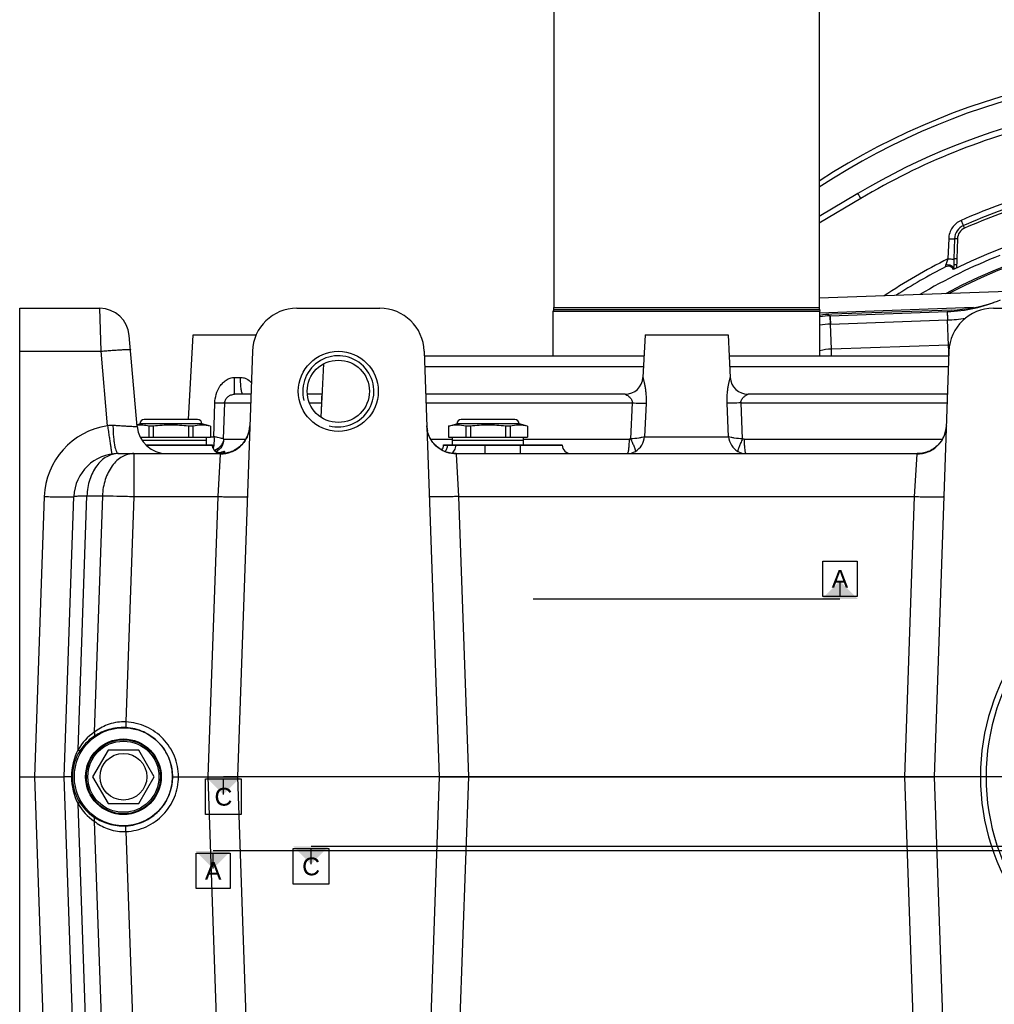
# Model space of a CAD drawing. Extents: x 0 to 2037, y -777 to 1557.
# Tile 51 of 70: x 749 to 914, y 1117 to 1284. Entities that reach past the tile are written whole.
import ezdxf

# ---------------------------------------------------------------- set-up
doc = ezdxf.new("R2010")
doc.units = 0
doc.header["$LTSCALE"] = 65.395
doc.layers.get('0').update_dxf_attribs({"linetype": 'CONTINUOUS'})
for name, color, linetype in [('1__STD_ASM_DTM', 7, 'CONTINUOUS'), ('1__STD_DTM', 7, 'CONTINUOUS'), ('1_ALL_DTM', 7, 'CONTINUOUS'), ('3_ALL_AXES', 7, 'CONTINUOUS')]:
    doc.layers.add(name, color=color, linetype=linetype)
doc.styles.get("Standard").update_dxf_attribs({"font": 'arial.ttf'})

msp = doc.modelspace()

# ---------------------------------------------------------------- linework, layer by layer
at = {"color": 7, "linetype": 'CONTINUOUS'}
for p, q in [((839.377, 1401.209), (839.377, 1234.971)), ((884.127, 1401.209), (884.127, 1234.971)), ((890.632, 1254.196), (884.127, 1250.319)), ((906.809, 1242.148), (906.788, 1241.528)), ((918.32, 1237.736), (884.127, 1236.542)), ((749.252, 1076.84), (749.252, 1234.84)), ((749.252, 1234.84), (762.759, 1234.84)), ((796.004, 1234.84), (810.001, 1234.84)), ((839.335, 1234.648), (839.252, 1234.34)), ((839.252, 1226.84), (839.252, 1234.34)), ((839.252, 1234.34), (884.252, 1234.34)), ((884.17, 1234.648), (884.252, 1234.34)), ((884.252, 1226.84), (884.252, 1234.34)), ((885.973, 1233.587), (905.722, 1234.276)), ((906.502, 1234.553), (886.229, 1233.845)), ((913.504, 1234.84), (927.501, 1234.84)), ((769.085, 1214.904), (767.74, 1230.276)), ((778.501, 1230.34), (789.131, 1230.34)), ((854.751, 1230.34), (854.376, 1223.183)), ((854.751, 1230.34), (868.754, 1230.34)), ((868.754, 1230.34), (869.129, 1223.183)), ((788.508, 1227.602), (786.002, 1155.84)), ((817.496, 1227.602), (820.002, 1155.84)), ((906.008, 1227.602), (903.502, 1155.84)), ((817.523, 1226.84), (854.568, 1226.84)), ((868.937, 1226.84), (905.982, 1226.84)), ((788.255, 1220.34), (785.502, 1220.34)), ((800.31, 1220.34), (797.778, 1220.34)), ((851.38, 1220.34), (817.75, 1220.34)), ((905.755, 1220.34), (872.125, 1220.34)), ((769.603, 1213.09), (781.431, 1213.09)), ((821.574, 1213.09), (834.931, 1213.09)), ((781.756, 1211.76), (781.753, 1211.801)), ((765.898, 1210.34), (783.247, 1210.34)), ((822.758, 1210.34), (900.747, 1210.34)), ((756.752, 1155.84), (758.403, 1203.102)), ((749.252, 1155.84), (756.752, 1155.84)), ((758.403, 1108.578), (756.752, 1155.84)), ((758.136, 1155.84), (756.752, 1155.84)), ((775.03, 1155.84), (786.002, 1155.84)), ((786.002, 1155.84), (788.508, 1084.078)), ((820.002, 1155.84), (817.496, 1084.078)), ((820.002, 1155.84), (903.502, 1155.84)), ((903.502, 1155.84), (906.008, 1084.078))]:
    msp.add_line(p, q, dxfattribs=at)
at = {"color": 9, "linetype": 'CONTINUOUS'}
for p, q in [((891.144, 1253.363), (884.127, 1249.181)), ((905.965, 1246.588), (905.845, 1243.171)), ((906.95, 1246.575), (906.834, 1243.158)), ((907.443, 1246.573), (907.329, 1243.157)), ((905.845, 1243.171), (905.467, 1242.178)), ((762.97, 1227.602), (762.759, 1234.84)), ((839.335, 1234.648), (884.17, 1234.648)), ((839.377, 1234.971), (884.127, 1234.971)), ((910.156, 1234.952), (884.252, 1234.048)), ((905.722, 1234.276), (905.773, 1232.874)), ((905.724, 1234.246), (905.727, 1234.156)), ((905.727, 1234.156), (905.736, 1233.912)), ((905.736, 1233.912), (905.749, 1233.543)), ((885.973, 1233.587), (885.974, 1233.579)), ((886.177, 1227.957), (885.973, 1233.587)), ((885.974, 1233.579), (885.976, 1233.519)), ((885.976, 1233.519), (885.984, 1233.318)), ((885.984, 1233.318), (886, 1232.853)), ((886, 1232.853), (886.011, 1232.543)), ((886.011, 1232.543), (886.024, 1232.184)), ((886.024, 1232.184), (905.773, 1232.874)), ((905.749, 1233.543), (905.76, 1233.232)), ((905.76, 1233.232), (905.773, 1232.874)), ((905.926, 1228.647), (905.773, 1232.874)), ((749.252, 1227.602), (762.97, 1227.602)), ((764.07, 1215.031), (762.97, 1227.602)), ((905.926, 1228.647), (886.177, 1227.957)), ((886.217, 1226.84), (886.177, 1227.957)), ((905.964, 1227.595), (905.926, 1228.647)), ((905.986, 1226.961), (905.964, 1227.595)), ((817.587, 1225.014), (854.472, 1225.014)), ((869.033, 1225.014), (905.918, 1225.014)), ((785.502, 1220.34), (785.502, 1223.183)), ((785.502, 1223.183), (786.501, 1223.183)), ((782.015, 1213.183), (782.174, 1218.84)), ((783.657, 1212.816), (783.84, 1218.892)), ((783.84, 1218.892), (788.204, 1218.892)), ((798.127, 1218.892), (800.169, 1218.892)), ((800.169, 1218.892), (800.047, 1216.501)), ((800.169, 1218.892), (800.235, 1218.888)), ((817.801, 1218.892), (852.573, 1218.892)), ((852.573, 1218.892), (852.317, 1212.816)), ((854.916, 1218.84), (854.663, 1213.183)), ((868.841, 1213.183), (868.589, 1218.84)), ((870.932, 1218.892), (905.704, 1218.892)), ((871.188, 1212.816), (870.932, 1218.892)), ((781.431, 1213.183), (782.015, 1213.183)), ((783.688, 1212.753), (787.406, 1212.753)), ((818.599, 1212.753), (822.252, 1212.753)), ((834.252, 1212.753), (852.046, 1212.753)), ((854.663, 1213.183), (868.841, 1213.183)), ((871.459, 1212.753), (904.906, 1212.753)), ((770.577, 1211.761), (781.755, 1211.761)), ((820.749, 1211.761), (821.454, 1211.761)), ((822.85, 1211.761), (840.755, 1211.761)), ((827.752, 1210.34), (827.752, 1211.761)), ((833.752, 1210.34), (833.752, 1211.761)), ((768.513, 1210.34), (768.513, 1203.102)), ((783.073, 1210.259), (782.656, 1203.102)), ((823.349, 1203.102), (822.932, 1210.259)), ((900.573, 1210.259), (900.156, 1203.102)), ((753.406, 1203.102), (751.756, 1155.84)), ((759.107, 1160.428), (760.601, 1203.21)), ((760.601, 1203.21), (763.216, 1203.21)), ((763.216, 1203.21), (761.824, 1163.34)), ((768.513, 1203.102), (767.186, 1165.088)), ((768.513, 1203.102), (782.656, 1203.102)), ((782.656, 1203.102), (781.006, 1155.84)), ((824.999, 1155.84), (823.349, 1203.102)), ((823.349, 1203.102), (900.156, 1203.102)), ((900.156, 1203.102), (898.506, 1155.84)), ((751.756, 1155.84), (753.406, 1108.578)), ((781.006, 1155.84), (782.656, 1108.578)), ((823.349, 1108.578), (824.999, 1155.84)), ((898.506, 1155.84), (900.156, 1108.578)), ((760.601, 1108.47), (759.107, 1151.252)), ((761.824, 1148.34), (763.216, 1108.47)), ((767.186, 1146.592), (768.513, 1108.578))]:
    msp.add_line(p, q, dxfattribs=at)
msp.add_lwpolyline([(905.722, 1234.276), (905.723, 1234.269), (905.724, 1234.246)], dxfattribs=at)
at = {"color": 7, "linetype": 'CONTINUOUS'}
for points in [[(788.069, 1215.031), (788.06, 1214.856), (788.036, 1214.607), (787.998, 1214.357), (787.947, 1214.106), (787.881, 1213.856), (787.802, 1213.608), (787.709, 1213.363), (787.603, 1213.122), (787.483, 1212.887), (787.351, 1212.658), (787.206, 1212.437), (787.05, 1212.223), (786.882, 1212.018), (786.704, 1211.823), (786.515, 1211.638), (786.317, 1211.464), (786.11, 1211.301), (785.896, 1211.149), (785.673, 1211.01), (785.445, 1210.883), (785.211, 1210.769), (784.974, 1210.669), (784.736, 1210.583), (784.498, 1210.511), (784.264, 1210.452), (784.036, 1210.408), (783.815, 1210.375), (783.605, 1210.354), (783.407, 1210.343), (783.247, 1210.34)], [(822.758, 1210.34), (822.597, 1210.343), (822.399, 1210.354), (822.189, 1210.375), (821.968, 1210.408), (821.74, 1210.453), (821.506, 1210.511), (821.268, 1210.583), (821.03, 1210.669), (820.793, 1210.769), (820.559, 1210.883), (820.331, 1211.01), (820.108, 1211.15), (819.894, 1211.301), (819.687, 1211.464), (819.489, 1211.639), (819.3, 1211.824), (819.122, 1212.019), (818.954, 1212.224), (818.798, 1212.437), (818.653, 1212.659), (818.521, 1212.888), (818.402, 1213.123), (818.295, 1213.363), (818.203, 1213.608), (818.123, 1213.856), (818.058, 1214.106), (818.007, 1214.357), (817.969, 1214.608), (817.945, 1214.856), (817.935, 1215.031)], [(905.569, 1215.031), (905.56, 1214.856), (905.536, 1214.607), (905.498, 1214.357), (905.447, 1214.106), (905.381, 1213.856), (905.302, 1213.608), (905.209, 1213.363), (905.103, 1213.122), (904.983, 1212.887), (904.851, 1212.658), (904.706, 1212.437), (904.55, 1212.223), (904.382, 1212.018), (904.204, 1211.823), (904.015, 1211.638), (903.817, 1211.464), (903.61, 1211.301), (903.396, 1211.149), (903.173, 1211.01), (902.945, 1210.883), (902.711, 1210.769), (902.474, 1210.669), (902.236, 1210.583), (901.998, 1210.511), (901.764, 1210.452), (901.536, 1210.408), (901.315, 1210.375), (901.105, 1210.354), (900.907, 1210.343), (900.747, 1210.34)], [(783.107, 1210.477), (783.107, 1210.477), (783.099, 1210.476), (783.082, 1210.475), (783.056, 1210.474), (783.022, 1210.474), (782.98, 1210.476), (782.928, 1210.48), (782.867, 1210.489), (782.798, 1210.503), (782.722, 1210.524), (782.641, 1210.552), (782.556, 1210.588), (782.471, 1210.631), (782.386, 1210.683), (782.303, 1210.742), (782.223, 1210.808), (782.148, 1210.882), (782.077, 1210.961), (782.013, 1211.046), (781.954, 1211.137), (781.902, 1211.232), (781.858, 1211.331), (781.82, 1211.434), (781.791, 1211.54), (781.769, 1211.649), (781.756, 1211.76)]]:
    msp.add_lwpolyline(points, dxfattribs=at)
for centre, radius in [((803.002, 1220.84), 6.75), ((803.002, 1220.84), 5.25), ((766.752, 1155.84), 6.25)]:
    msp.add_circle(centre, radius, dxfattribs=at)
at = {"color": 9, "linetype": 'CONTINUOUS'}
msp.add_circle((766.752, 1155.84), 6, dxfattribs=at)
at = {"color": 7, "linetype": 'CONTINUOUS'}
for centre, radius, start, end in [((949.252, 1155.84), 119.725, 38.78939, 122.95354), ((949.252, 1155.84), 114.5, 49.45311, 120.79492), ((949.252, 1155.84), 92.5, 58.06678, 118.28853), ((949.252, 1155.84), 92.25, 58.3412, 117.9726), ((949.252, 1155.84), 96.5, 117.00099, 122.75767), ((904.85, 1259.261), 25, 272, 293.23573), ((905.63, 1259.538), 25, 272, 288.47831), ((762.759, 1229.84), 5, 5, 90), ((796.004, 1227.34), 7.5, 90, 178), ((810.001, 1227.34), 7.5, 2, 90), ((838.127, 1234.971), 1.25, 345, 360), ((885.377, 1234.971), 1.25, 180, 195), ((886.752, 1218.855), 15, 92, 99.59513), ((913.504, 1227.34), 7.5, 90, 178), ((886.497, 1218.596), 15, 92, 98.60725), ((851.38, 1223.34), 3, 270, 357), ((872.125, 1223.34), 3, 183, 270), ((774.066, 1215.34), 5, 185, 269.92884), ((783.253, 1211.84), 1.5, 183, 266.04545), ((819.252, 1211.84), 1.5, 323.22855, 357), ((842.253, 1211.84), 1.5, 183, 270), ((765.898, 1202.84), 7.5, 90, 178), ((949.252, 1155.84), 37.937, 110.03101, 249.96899)]:
    msp.add_arc(centre, radius, start, end, dxfattribs=at)
at = {"color": 9, "linetype": 'CONTINUOUS'}
for centre, radius, start, end in [((949.252, 1155.84), 118.859, 39.12509, 123.22583), ((909.463, 1246.489), 2.514, 113.71563, 178.04497), ((909.463, 1246.506), 2.021, 113.73048, 178.08398), ((949.252, 1155.84), 94.5, 111.49986, 120.64598), ((949.302, 1155.78), 97.599, 116.44004, 123.75655), ((886.498, 1218.641), 13.552, 92.00598, 99.54059), ((904.848, 1259.342), 26.485, 272.00184, 278.50783), ((886.5, 1218.766), 9.196, 92.01511, 104.14796), ((904.849, 1259.489), 30.861, 272.00047, 272.36221), ((765.898, 1202.665), 12.5, 98.41017, 177.99998), ((764.728, 1211.882), 3.217, 85.40827, 101.79297), ((822.831, 1215.202), 4.898, 184.61018, 186.13338), ((822.829, 1215.202), 4.896, 186.13332, 187.52616), ((822.824, 1215.201), 4.892, 187.52636, 189.44099), ((822.827, 1215.202), 4.895, 189.4411, 190.35596), ((822.831, 1215.203), 4.899, 190.35618, 192.78996), ((822.831, 1215.203), 4.899, 192.78998, 193.08353), ((783.241, 1211.879), 1.49, 183.00042, 184.51098), ((783.245, 1211.879), 1.493, 184.51084, 185.83819), ((783.247, 1211.879), 1.495, 185.83815, 187.28673), ((783.247, 1211.879), 1.496, 187.28666, 188.19919), ((783.246, 1211.879), 1.495, 188.19908, 189.8401), ((783.243, 1211.879), 1.492, 189.84006, 192.76876), ((783.244, 1211.879), 1.492, 192.76953, 193.59369), ((851.738, 1213.082), 2.742, 270.00296, 300.39778), ((871.767, 1213.082), 2.742, 239.6022, 269.99708), ((781.58, 1216.057), 5.76, 284.27273, 284.66078), ((783.251, 1211.886), 1.504, 268.53265, 272.79812), ((783.253, 1211.183), 0.843, 270.35001, 274.57428), ((783.25, 1211.891), 1.508, 272.81782, 285.57733), ((949.252, 1155.84), 36.986, 108.02525, 251.97475), ((766.726, 1155.288), 8.848, 87.32396, 89.82789), ((766.814, 1157.397), 7.701, 87.23431, 90.07847), ((766.969, 1155.819), 9.113, 124.37285, 149.6163), ((766.264, 1155.869), 8.116, 124.09335, 149.46016), ((768.013, 1155.792), 10.04, 152.50247, 179.72847), ((768.01, 1155.886), 10.036, 180.26433, 207.50001), ((766.969, 1155.861), 9.113, 210.38377, 235.62718), ((766.264, 1155.811), 8.116, 210.5398, 235.90669), ((766.726, 1156.392), 8.848, 270.17211, 272.67604), ((766.814, 1154.283), 7.701, 269.92153, 272.76569)]:
    msp.add_arc(centre, radius, start, end, dxfattribs=at)
at = {"color": 2, "linetype": 'CONTINUOUS'}
msp.add_arc((803.002, 1220.84), 6, 255, 195, dxfattribs=at)
at = {"color": 9, "linetype": 'CONTINUOUS'}
for points, knots in [([(1023.035, 1242.112), (1018.566, 1245.936), (1009.014, 1252.899), (993.253, 1260.988), (976.425, 1266.539), (958.94, 1269.413), (941.221, 1269.542), (923.695, 1266.922), (906.791, 1261.62), (896.197, 1256.375), (891.144, 1253.363)], [0, 0, 0, 0, 0.1249904, 0.2499868, 0.3749879, 0.4999921, 0.6249974, 0.7500017, 0.8750032, 1, 1, 1, 1]), ([(1005.936, 1241.214), (1002.382, 1243.573), (994.969, 1247.852), (983.145, 1252.831), (970.789, 1256.299), (958.099, 1258.199), (945.27, 1258.504), (932.503, 1257.207), (919.999, 1254.329), (911.962, 1251.385), (908.056, 1249.67)], [0, 0, 0, 0, 0.1249928, 0.2499901, 0.3749906, 0.4999933, 0.6249968, 0.75, 0.8750016, 1, 1, 1, 1]), ([(1005.387, 1240.411), (1001.868, 1242.749), (994.528, 1246.989), (982.819, 1251.924), (970.582, 1255.362), (958.013, 1257.247), (945.307, 1257.548), (932.662, 1256.262), (920.279, 1253.409), (912.32, 1250.49), (908.452, 1248.791)], [0, 0, 0, 0, 0.1249894, 0.2499854, 0.3749861, 0.49999, 0.6249953, 0.75, 0.8750023, 1, 1, 1, 1]), ([(1005.113, 1240.014), (1001.611, 1242.341), (994.308, 1246.562), (982.655, 1251.475), (970.479, 1254.898), (957.971, 1256.775), (945.326, 1257.075), (932.742, 1255.794), (920.418, 1252.954), (912.499, 1250.048), (908.649, 1248.355)], [0, 0, 0, 0, 0.1249875, 0.2499826, 0.3749835, 0.4999882, 0.6249945, 0.75, 0.8750027, 1, 1, 1, 1]), ([(891.144, 1253.363), (891.112, 1253.418), (891.047, 1253.526), (890.954, 1253.681), (890.867, 1253.824), (890.791, 1253.949), (890.735, 1254.039), (890.698, 1254.098), (890.676, 1254.133), (890.659, 1254.159), (890.646, 1254.18), (890.638, 1254.188), (890.634, 1254.197), (890.632, 1254.196)], [0, 0, 0, 0, 0.1962123, 0.3842269, 0.5570497, 0.7082147, 0.8320857, 0.8822975, 0.9240422, 0.9569323, 0.980667, 0.9950336, 1, 1, 1, 1]), ([(908.056, 1249.67), (907.757, 1249.539), (907.193, 1249.191), (906.528, 1248.456), (906.091, 1247.566), (905.976, 1246.914), (905.965, 1246.588)], [0, 0, 0, 0, 0.25003, 0.5000399, 0.7500281, 1, 1, 1, 1]), ([(908.056, 1249.67), (908.141, 1249.476), (908.256, 1249.216), (908.389, 1248.923), (908.434, 1248.824), (908.452, 1248.791)], [0, 0, 0, 0, 0.6598491, 0.8846474, 1, 1, 1, 1]), ([(908.649, 1248.355), (908.607, 1248.452), (908.54, 1248.596), (908.478, 1248.743), (908.452, 1248.791)], [0, 0, 0, 0, 0.6601157, 1, 1, 1, 1]), ([(905.965, 1246.588), (906.079, 1246.584), (906.294, 1246.577), (906.584, 1246.571), (906.798, 1246.571), (906.912, 1246.57), (906.95, 1246.575)], [0, 0, 0, 0, 0.3489793, 0.6552407, 0.8814102, 1, 1, 1, 1]), ([(907.443, 1246.573), (907.386, 1246.575), (907.278, 1246.578), (907.133, 1246.581), (907.027, 1246.579), (906.97, 1246.579), (906.95, 1246.575)], [0, 0, 0, 0, 0.3488814, 0.655028, 0.8811841, 1, 1, 1, 1]), ([(905.467, 1242.178), (905.448, 1242.128), (905.423, 1242.04), (905.418, 1241.933), (905.426, 1241.874), (905.432, 1241.844), (905.437, 1241.833), (905.439, 1241.82), (905.441, 1241.821)], [0, 0, 0, 0, 0.4369361, 0.7528713, 0.8618947, 0.9389939, 0.9848594, 1, 1, 1, 1]), ([(905.467, 1242.178), (905.622, 1242.209), (905.937, 1242.219), (906.31, 1242.118), (906.553, 1241.97), (906.688, 1241.839), (906.772, 1241.689), (906.789, 1241.58), (906.788, 1241.528)], [0, 0, 0, 0, 0.2882139, 0.5660858, 0.6912485, 0.8040555, 0.9055192, 1, 1, 1, 1]), ([(905.845, 1243.171), (905.961, 1243.166), (906.179, 1243.16), (906.471, 1243.153), (906.685, 1243.154), (906.797, 1243.153), (906.834, 1243.158)], [0, 0, 0, 0, 0.3526464, 0.6608955, 0.8860578, 1, 1, 1, 1]), ([(907.309, 1242.148), (907.245, 1242.151), (907.153, 1242.153), (907.035, 1242.155), (906.96, 1242.156), (906.9, 1242.155), (906.851, 1242.155), (906.829, 1242.151), (906.809, 1242.152), (906.809, 1242.148)], [0, 0, 0, 0, 0.3820466, 0.5546086, 0.7058976, 0.8301023, 0.9225055, 0.9796597, 1, 1, 1, 1]), ([(907.329, 1243.157), (907.27, 1243.159), (907.162, 1243.162), (907.015, 1243.164), (906.909, 1243.162), (906.853, 1243.162), (906.834, 1243.158)], [0, 0, 0, 0, 0.3525287, 0.6606669, 0.8858235, 1, 1, 1, 1]), ([(762.97, 1227.602), (763.293, 1227.63), (763.928, 1227.683), (764.848, 1227.754), (765.697, 1227.813), (766.345, 1227.851), (766.803, 1227.874), (767.093, 1227.886), (767.344, 1227.893), (767.554, 1227.897), (767.716, 1227.896), (767.842, 1227.891), (767.905, 1227.883), (767.95, 1227.873), (767.951, 1227.863)], [0, 0, 0, 0, 0.1948106, 0.3820539, 0.5545763, 0.7057861, 0.7715578, 0.8299156, 0.8803053, 0.9222521, 0.9553688, 0.9793696, 0.9941153, 1, 1, 1, 1]), ([(782.174, 1218.84), (782.188, 1219.342), (782.344, 1220.342), (782.868, 1221.498), (783.493, 1222.279), (784.069, 1222.764), (784.748, 1223.099), (785.252, 1223.183), (785.502, 1223.183)], [0, 0, 0, 0, 0.2512028, 0.5006195, 0.6250547, 0.749557, 0.8745299, 1, 1, 1, 1]), ([(786.907, 1220.34), (786.876, 1220.34), (786.828, 1220.389), (786.789, 1220.466), (786.735, 1220.606), (786.678, 1220.841), (786.593, 1221.351), (786.525, 1222.142), (786.504, 1222.816), (786.501, 1223.183)], [0, 0, 0, 0, 0.0321009, 0.0583691, 0.0925297, 0.1845823, 0.3064708, 0.6232334, 1, 1, 1, 1]), ([(786.501, 1223.183), (786.675, 1223.183), (787.022, 1223.142), (787.671, 1222.907), (788.09, 1222.586), (788.326, 1222.34)], [0, 0, 0, 0, 0.252804, 0.5035243, 1, 1, 1, 1]), ([(854.376, 1223.183), (854.377, 1223.185), (854.379, 1223.163), (854.386, 1223.152), (854.395, 1223.108), (854.409, 1223.06), (854.425, 1222.995), (854.453, 1222.887), (854.493, 1222.726), (854.546, 1222.506), (854.603, 1222.254), (854.661, 1221.976), (854.738, 1221.566), (854.825, 1221.015), (854.925, 1220.069), (854.938, 1219.335), (854.916, 1218.84)], [0, 0, 0, 0, 0.0018052, 0.0071655, 0.0159599, 0.0280151, 0.043125, 0.0610668, 0.1045223, 0.1566104, 0.2157725, 0.2807138, 0.3503863, 0.5006813, 0.6615111, 1, 1, 1, 1]), ([(868.589, 1218.84), (868.567, 1219.335), (868.58, 1220.069), (868.68, 1221.015), (868.767, 1221.566), (868.844, 1221.976), (868.902, 1222.254), (868.959, 1222.506), (869.012, 1222.726), (869.052, 1222.887), (869.08, 1222.995), (869.096, 1223.06), (869.11, 1223.109), (869.119, 1223.152), (869.126, 1223.163), (869.128, 1223.185), (869.129, 1223.183)], [0, 0, 0, 0, 0.3384851, 0.4993147, 0.649616, 0.7192924, 0.7842365, 0.8433985, 0.895484, 0.9389357, 0.956876, 0.9719851, 0.9840399, 0.9928343, 0.9981947, 1, 1, 1, 1]), ([(783.84, 1218.892), (783.818, 1218.885), (783.758, 1218.875), (783.646, 1218.864), (783.49, 1218.855), (783.203, 1218.843), (782.76, 1218.837), (782.383, 1218.838), (782.174, 1218.84)], [0, 0, 0, 0, 0.041277, 0.1092664, 0.2031915, 0.3216865, 0.6248059, 1, 1, 1, 1]), ([(783.84, 1218.892), (783.845, 1219.11), (783.969, 1219.521), (784.377, 1219.973), (784.896, 1220.264), (785.295, 1220.34), (785.502, 1220.34)], [0, 0, 0, 0, 0.2702424, 0.5072713, 0.741878, 1, 1, 1, 1]), ([(800.307, 1220.275), (800.255, 1220.229), (800.208, 1220.116), (800.188, 1219.955), (800.181, 1219.729), (800.196, 1219.373), (800.186, 1219.067), (800.169, 1218.892)], [0, 0, 0, 0, 0.1484894, 0.2404622, 0.3486025, 0.6268566, 1, 1, 1, 1]), ([(851.38, 1220.34), (851.39, 1220.34), (851.439, 1220.334), (851.486, 1220.314), (851.523, 1220.298)], [0, 0, 0, 0, 0.189823, 1, 1, 1, 1]), ([(851.523, 1220.298), (851.628, 1220.251), (851.853, 1220.111), (852.121, 1219.892), (852.332, 1219.657), (852.476, 1219.439), (852.575, 1219.18), (852.584, 1218.988), (852.573, 1218.892)], [0, 0, 0, 0, 0.1874342, 0.424732, 0.5564895, 0.6962885, 0.8445711, 1, 1, 1, 1]), ([(852.573, 1218.892), (853.034, 1218.874), (853.815, 1218.849), (854.596, 1218.834), (854.916, 1218.84)], [0, 0, 0, 0, 0.590654, 1, 1, 1, 1]), ([(870.932, 1218.892), (870.471, 1218.874), (869.69, 1218.849), (868.909, 1218.834), (868.589, 1218.84)], [0, 0, 0, 0, 0.590654, 1, 1, 1, 1]), ([(870.932, 1218.892), (870.919, 1219.001), (870.935, 1219.219), (871.063, 1219.504), (871.238, 1219.737), (871.43, 1219.928), (871.623, 1220.083), (871.804, 1220.206), (871.961, 1220.292), (872.061, 1220.332), (872.104, 1220.338)], [0, 0, 0, 0, 0.1650287, 0.3211213, 0.4671199, 0.6033932, 0.7289253, 0.8408727, 0.9339706, 1, 1, 1, 1]), ([(764.07, 1215.031), (764.116, 1214.718), (764.208, 1214.104), (764.34, 1213.216), (764.446, 1212.516), (764.524, 1212.001), (764.577, 1211.656), (764.625, 1211.345), (764.668, 1211.068), (764.705, 1210.83), (764.736, 1210.632), (764.759, 1210.493), (764.774, 1210.404), (764.782, 1210.353), (764.79, 1210.315), (764.794, 1210.284), (764.8, 1210.271), (764.799, 1210.259), (764.801, 1210.259)], [0, 0, 0, 0, 0.1968936, 0.3852318, 0.5580947, 0.6367079, 0.7091265, 0.7746833, 0.8327746, 0.8828654, 0.9244945, 0.9572789, 0.970257, 0.9809172, 0.9892355, 0.9951938, 0.9987796, 1, 1, 1, 1]), ([(769.085, 1214.904), (769.086, 1214.897), (769.052, 1214.885), (769.003, 1214.88), (768.905, 1214.873), (768.778, 1214.871), (768.612, 1214.871), (768.324, 1214.878), (767.887, 1214.895), (767.28, 1214.927), (766.578, 1214.971), (765.802, 1215.025), (765.263, 1215.066), (764.985, 1215.089)], [0, 0, 0, 0, 0.0053807, 0.0190923, 0.0417619, 0.0733405, 0.1136271, 0.1623249, 0.283377, 0.4326832, 0.6055337, 0.7965659, 1, 1, 1, 1]), ([(764.985, 1215.089), (764.988, 1214.776), (765.004, 1214.163), (765.059, 1213.277), (765.144, 1212.465), (765.253, 1211.756), (765.384, 1211.174), (765.513, 1210.781), (765.632, 1210.55), (765.729, 1210.412), (765.833, 1210.34), (765.898, 1210.34)], [0, 0, 0, 0, 0.1893532, 0.3703608, 0.5367825, 0.682981, 0.8042241, 0.8971051, 0.9324829, 0.9607249, 1, 1, 1, 1]), ([(783.073, 1210.259), (783.708, 1210.259), (784.991, 1210.503), (786.629, 1211.555), (787.754, 1213.137), (788.047, 1214.402), (788.069, 1215.031)], [0, 0, 0, 0, 0.2512468, 0.5017426, 0.7512248, 1, 1, 1, 1]), ([(822.932, 1210.259), (822.375, 1210.259), (821.252, 1210.446), (819.761, 1211.259), (818.623, 1212.512), (818.185, 1213.556), (818.06, 1214.094)], [0, 0, 0, 0, 0.2510854, 0.5015703, 0.7511747, 1, 1, 1, 1]), ([(900.573, 1210.259), (901.208, 1210.259), (902.491, 1210.503), (904.129, 1211.555), (905.254, 1213.137), (905.547, 1214.402), (905.569, 1215.031)], [0, 0, 0, 0, 0.2512468, 0.5017426, 0.7512248, 1, 1, 1, 1]), ([(782.015, 1213.183), (782.046, 1212.84), (782.055, 1212.195), (781.965, 1211.553), (781.888, 1211.265)], [0, 0, 0, 0, 0.5355321, 1, 1, 1, 1]), ([(783.657, 1212.816), (783.599, 1212.839), (783.421, 1212.882), (783.08, 1212.964), (782.591, 1213.067), (782.22, 1213.142), (782.015, 1213.183)], [0, 0, 0, 0, 0.1110975, 0.3247669, 0.6272679, 1, 1, 1, 1]), ([(783.657, 1212.816), (783.638, 1212.611), (783.536, 1212.2), (783.105, 1211.455), (782.557, 1211.045), (782.156, 1210.874)], [0, 0, 0, 0, 0.2409575, 0.4885539, 1, 1, 1, 1]), ([(783.688, 1212.753), (783.673, 1212.331), (783.425, 1211.482), (782.789, 1210.867), (782.423, 1210.66)], [0, 0, 0, 0, 0.5008323, 1, 1, 1, 1]), ([(783.688, 1212.753), (783.68, 1212.753), (783.664, 1212.778), (783.66, 1212.799), (783.657, 1212.816)], [0, 0, 0, 0, 0.3164364, 1, 1, 1, 1]), ([(852.046, 1212.753), (852.045, 1212.443), (852.029, 1211.871), (851.978, 1211.201), (851.913, 1210.767), (851.87, 1210.568), (851.829, 1210.448), (851.799, 1210.383), (851.763, 1210.34), (851.738, 1210.34)], [0, 0, 0, 0, 0.3771024, 0.695184, 0.8176016, 0.9098184, 0.9438318, 0.9697252, 1, 1, 1, 1]), ([(854.664, 1213.183), (854.531, 1213.13), (854.211, 1213.041), (853.43, 1212.895), (852.78, 1212.838), (852.317, 1212.816)], [0, 0, 0, 0, 0.1804707, 0.4160285, 1, 1, 1, 1]), ([(852.317, 1212.816), (852.428, 1212.581), (852.629, 1212.14), (852.852, 1211.606), (852.99, 1211.236), (853.062, 1211.02), (853.107, 1210.852), (853.125, 1210.756), (853.126, 1210.717)], [0, 0, 0, 0, 0.3448648, 0.6452072, 0.7689383, 0.87076, 0.9482656, 1, 1, 1, 1]), ([(853.126, 1210.717), (853.55, 1210.966), (854.288, 1211.7), (854.612, 1212.682), (854.664, 1213.183)], [0, 0, 0, 0, 0.4943867, 1, 1, 1, 1]), ([(868.841, 1213.183), (868.893, 1212.682), (869.217, 1211.7), (869.955, 1210.966), (870.379, 1210.717)], [0, 0, 0, 0, 0.5056296, 1, 1, 1, 1]), ([(871.188, 1212.816), (870.725, 1212.838), (870.075, 1212.895), (869.294, 1213.041), (868.974, 1213.13), (868.841, 1213.183)], [0, 0, 0, 0, 0.5839548, 0.8195146, 1, 1, 1, 1]), ([(871.188, 1212.816), (871.077, 1212.581), (870.876, 1212.14), (870.653, 1211.606), (870.515, 1211.236), (870.443, 1211.02), (870.398, 1210.852), (870.38, 1210.756), (870.379, 1210.717)], [0, 0, 0, 0, 0.344865, 0.6452076, 0.7689387, 0.8707603, 0.9482658, 1, 1, 1, 1]), ([(871.459, 1212.753), (871.46, 1212.443), (871.475, 1211.871), (871.527, 1211.201), (871.592, 1210.767), (871.635, 1210.568), (871.676, 1210.448), (871.706, 1210.383), (871.742, 1210.34), (871.767, 1210.34)], [0, 0, 0, 0, 0.3771024, 0.695184, 0.8176016, 0.9098184, 0.9438318, 0.9697252, 1, 1, 1, 1]), ([(783.212, 1210.383), (783.05, 1210.387), (782.723, 1210.45), (782.291, 1210.694), (781.961, 1211.064), (781.831, 1211.37), (781.793, 1211.528)], [0, 0, 0, 0, 0.250238, 0.5003392, 0.750252, 1, 1, 1, 1]), ([(783.655, 1210.438), (783.696, 1210.458), (783.763, 1210.501), (783.832, 1210.566), (783.86, 1210.633), (783.832, 1210.666), (783.796, 1210.675), (783.748, 1210.675), (783.685, 1210.666), (783.608, 1210.648), (783.478, 1210.613), (783.288, 1210.554), (783.126, 1210.508), (783.038, 1210.484)], [0, 0, 0, 0, 0.1186813, 0.2052988, 0.2577151, 0.2797644, 0.3090718, 0.3505642, 0.4059747, 0.4754684, 0.5583789, 0.7597622, 1, 1, 1, 1]), ([(820.975, 1210.692), (821.118, 1210.826), (821.353, 1211.162), (821.445, 1211.56), (821.454, 1211.761)], [0, 0, 0, 0, 0.4920648, 1, 1, 1, 1]), ([(821.454, 1211.761), (821.659, 1211.761), (822.124, 1211.777), (822.59, 1211.761), (822.85, 1211.761)], [0, 0, 0, 0, 0.440568, 1, 1, 1, 1]), ([(822.073, 1210.391), (822.184, 1210.434), (822.399, 1210.576), (822.641, 1210.899), (822.801, 1211.306), (822.844, 1211.607), (822.85, 1211.761)], [0, 0, 0, 0, 0.2148068, 0.4550216, 0.7197451, 1, 1, 1, 1]), ([(765.898, 1210.34), (765.561, 1210.34), (764.872, 1210.245), (763.89, 1209.831), (762.988, 1209.164), (761.902, 1207.942), (760.931, 1205.934), (760.634, 1204.141), (760.601, 1203.21)], [0, 0, 0, 0, 0.1039714, 0.2114975, 0.3253315, 0.4469838, 0.7126943, 1, 1, 1, 1]), ([(768.513, 1210.34), (768.176, 1210.34), (767.487, 1210.245), (766.505, 1209.831), (765.603, 1209.164), (764.517, 1207.942), (763.545, 1205.934), (763.249, 1204.141), (763.216, 1203.21)], [0, 0, 0, 0, 0.1039714, 0.2114975, 0.3253315, 0.4469838, 0.7126943, 1, 1, 1, 1]), ([(783.247, 1210.34), (783.222, 1210.34), (783.179, 1210.338), (783.123, 1210.325), (783.083, 1210.299), (783.073, 1210.272), (783.073, 1210.259)], [0, 0, 0, 0, 0.3509041, 0.6182617, 0.8191756, 1, 1, 1, 1]), ([(783.321, 1210.343), (783.349, 1210.345), (783.465, 1210.36), (783.577, 1210.399), (783.655, 1210.438)], [0, 0, 0, 0, 0.2463876, 1, 1, 1, 1]), ([(822.932, 1210.259), (822.932, 1210.272), (822.922, 1210.299), (822.882, 1210.325), (822.826, 1210.338), (822.783, 1210.34), (822.758, 1210.34)], [0, 0, 0, 0, 0.1808085, 0.3817087, 0.6490594, 1, 1, 1, 1]), ([(900.747, 1210.34), (900.722, 1210.34), (900.679, 1210.338), (900.623, 1210.325), (900.583, 1210.299), (900.573, 1210.272), (900.573, 1210.259)], [0, 0, 0, 0, 0.3509041, 0.6182617, 0.8191756, 1, 1, 1, 1]), ([(753.406, 1203.102), (753.731, 1203.09), (754.367, 1203.07), (755.292, 1203.048), (756.145, 1203.033), (756.795, 1203.029), (757.254, 1203.03), (757.545, 1203.034), (757.797, 1203.039), (758.007, 1203.047), (758.169, 1203.057), (758.295, 1203.068), (758.358, 1203.08), (758.403, 1203.092), (758.403, 1203.102)], [0, 0, 0, 0, 0.1947119, 0.381913, 0.5544345, 0.7056694, 0.771459, 0.8298361, 0.8802448, 0.9222093, 0.9553412, 0.9793541, 0.9941085, 1, 1, 1, 1]), ([(758.403, 1203.102), (758.403, 1203.107), (758.416, 1203.119), (758.464, 1203.134), (758.572, 1203.153), (758.75, 1203.169), (758.998, 1203.184), (759.312, 1203.195), (759.689, 1203.204), (760.126, 1203.209), (760.437, 1203.21), (760.601, 1203.21)], [0, 0, 0, 0, 0.007091, 0.0206185, 0.0707155, 0.1522498, 0.2647477, 0.4072363, 0.5783973, 0.7766143, 1, 1, 1, 1]), ([(763.216, 1203.21), (764.026, 1203.21), (765.792, 1203.185), (767.558, 1203.135), (768.513, 1203.102)], [0, 0, 0, 0, 0.4587919, 1, 1, 1, 1]), ([(782.656, 1203.102), (782.981, 1203.09), (783.617, 1203.07), (784.542, 1203.048), (785.395, 1203.033), (786.045, 1203.029), (786.504, 1203.03), (786.795, 1203.034), (787.047, 1203.039), (787.257, 1203.047), (787.419, 1203.057), (787.545, 1203.068), (787.608, 1203.08), (787.653, 1203.092), (787.653, 1203.102)], [0, 0, 0, 0, 0.1947119, 0.381913, 0.5544345, 0.7056694, 0.771459, 0.8298361, 0.8802448, 0.9222093, 0.9553412, 0.9793541, 0.9941085, 1, 1, 1, 1]), ([(823.349, 1203.102), (823.024, 1203.09), (822.387, 1203.07), (821.463, 1203.048), (820.61, 1203.033), (819.96, 1203.029), (819.501, 1203.03), (819.209, 1203.034), (818.958, 1203.039), (818.748, 1203.047), (818.586, 1203.057), (818.46, 1203.068), (818.397, 1203.08), (818.352, 1203.092), (818.352, 1203.102)], [0, 0, 0, 0, 0.1947119, 0.381913, 0.5544345, 0.7056694, 0.771459, 0.8298361, 0.8802448, 0.9222093, 0.9553412, 0.9793541, 0.9941085, 1, 1, 1, 1]), ([(900.156, 1203.102), (900.481, 1203.09), (901.117, 1203.07), (902.042, 1203.048), (902.895, 1203.033), (903.545, 1203.029), (904.004, 1203.03), (904.295, 1203.034), (904.547, 1203.039), (904.757, 1203.047), (904.919, 1203.057), (905.045, 1203.068), (905.108, 1203.08), (905.153, 1203.092), (905.153, 1203.102)], [0, 0, 0, 0, 0.1947119, 0.381913, 0.5544345, 0.7056694, 0.771459, 0.8298361, 0.8802448, 0.9222093, 0.9553412, 0.9793541, 0.9941085, 1, 1, 1, 1]), ([(766.752, 1164.135), (765.799, 1164.138), (764.009, 1163.852), (762.397, 1163.051), (761.715, 1162.589)], [0, 0, 0, 0, 0.5365388, 1, 1, 1, 1]), ([(766.803, 1165.097), (765.861, 1165.096), (764.062, 1164.756), (762.49, 1163.855), (761.824, 1163.34)], [0, 0, 0, 0, 0.5281723, 1, 1, 1, 1]), ([(767.186, 1165.088), (767.175, 1164.867), (767.157, 1164.546), (767.147, 1164.225), (767.139, 1164.126)], [0, 0, 0, 0, 0.6910702, 1, 1, 1, 1]), ([(775.03, 1155.84), (775.032, 1156.886), (774.631, 1159.001), (772.894, 1161.704), (770.278, 1163.572), (768.185, 1164.077), (767.139, 1164.126)], [0, 0, 0, 0, 0.2499161, 0.4998795, 0.7499116, 1, 1, 1, 1]), ([(776.029, 1155.84), (776.027, 1157.009), (775.569, 1159.371), (773.621, 1162.388), (770.694, 1164.471), (768.354, 1165.034), (767.186, 1165.088)], [0, 0, 0, 0, 0.2499331, 0.4999038, 0.7499291, 1, 1, 1, 1]), ([(761.824, 1163.34), (761.848, 1163.265), (761.88, 1163.119), (761.881, 1162.906), (761.83, 1162.722), (761.757, 1162.625), (761.715, 1162.589)], [0, 0, 0, 0, 0.2948009, 0.5591427, 0.7914758, 1, 1, 1, 1]), ([(759.274, 1159.992), (758.919, 1159.391), (758.335, 1158.047), (758.132, 1156.59), (758.136, 1155.84)], [0, 0, 0, 0, 0.482268, 1, 1, 1, 1]), ([(759.107, 1160.428), (759.142, 1160.388), (759.201, 1160.311), (759.278, 1160.172), (759.299, 1160.052), (759.274, 1159.992)], [0, 0, 0, 0, 0.3250603, 0.5991475, 1, 1, 1, 1]), ([(758.136, 1155.84), (758.132, 1155.09), (758.335, 1153.633), (758.919, 1152.289), (759.274, 1151.688)], [0, 0, 0, 0, 0.5177144, 1, 1, 1, 1]), ([(767.139, 1147.554), (768.185, 1147.603), (770.278, 1148.108), (772.894, 1149.976), (774.631, 1152.679), (775.032, 1154.794), (775.03, 1155.84)], [0, 0, 0, 0, 0.2500856, 0.5001184, 0.7500827, 1, 1, 1, 1]), ([(767.186, 1146.592), (768.354, 1146.646), (770.694, 1147.209), (773.621, 1149.292), (775.569, 1152.309), (776.027, 1154.671), (776.029, 1155.84)], [0, 0, 0, 0, 0.2500681, 0.5000942, 0.7500658, 1, 1, 1, 1]), ([(759.107, 1151.252), (759.142, 1151.291), (759.201, 1151.369), (759.278, 1151.508), (759.299, 1151.628), (759.274, 1151.688)], [0, 0, 0, 0, 0.3250604, 0.5991476, 1, 1, 1, 1]), ([(761.715, 1149.091), (762.397, 1148.629), (764.009, 1147.828), (765.799, 1147.542), (766.752, 1147.545)], [0, 0, 0, 0, 0.4634521, 1, 1, 1, 1]), ([(761.824, 1148.34), (761.848, 1148.415), (761.88, 1148.561), (761.881, 1148.774), (761.83, 1148.958), (761.757, 1149.055), (761.715, 1149.091)], [0, 0, 0, 0, 0.2948009, 0.5591427, 0.7914758, 1, 1, 1, 1]), ([(761.824, 1148.34), (762.49, 1147.825), (764.062, 1146.924), (765.861, 1146.584), (766.803, 1146.583)], [0, 0, 0, 0, 0.4718187, 1, 1, 1, 1]), ([(767.186, 1146.592), (767.175, 1146.813), (767.157, 1147.134), (767.147, 1147.455), (767.139, 1147.554)], [0, 0, 0, 0, 0.6910702, 1, 1, 1, 1])]:
    msp.add_open_spline(points, degree=3, knots=knots, dxfattribs=at)
for points in [[(906.834, 1243.158), (906.823, 1242.822), (906.821, 1242.485), (906.809, 1242.148)], [(907.329, 1243.157), (907.317, 1242.821), (907.321, 1242.484), (907.309, 1242.148)], [(872.104, 1220.338), (872.111, 1220.339), (872.118, 1220.34), (872.125, 1220.34)], [(852.317, 1212.816), (852.234, 1212.774), (852.138, 1212.753), (852.046, 1212.753)], [(871.459, 1212.753), (871.367, 1212.753), (871.271, 1212.774), (871.188, 1212.816)]]:
    msp.add_open_spline(points, degree=3, dxfattribs=at)
at = {"layer": '1__STD_ASM_DTM', "color": 2, "linetype": 'CONTINUOUS'}
for p, q in [((939.882, 1155.84), (783.623, 1155.84)), ((780.612, 1149.465), (780.612, 1155.465)), ((780.612, 1155.465), (786.634, 1155.465)), ((783.623, 1152.84), (783.623, 1155.465)), ((786.634, 1155.465), (786.634, 1149.465)), ((786.634, 1149.465), (780.612, 1149.465))]:
    msp.add_line(p, q, dxfattribs=at)
msp.add_solid([(780.623, 1155.84), (786.623, 1155.84), (783.623, 1152.84)], dxfattribs=at)
at = {"layer": '1__STD_DTM', "color": 2, "linetype": 'CONTINUOUS'}
for p, q in [((884.724, 1192.215), (890.512, 1192.215)), ((884.724, 1186.215), (884.724, 1192.215)), ((890.512, 1192.215), (890.512, 1186.215)), ((887.618, 1188.84), (887.618, 1186.215)), ((835.887, 1185.84), (887.618, 1185.84)), ((890.512, 1186.215), (884.724, 1186.215))]:
    msp.add_line(p, q, dxfattribs=at)
msp.add_solid([(890.618, 1185.84), (884.618, 1185.84), (887.618, 1188.84)], dxfattribs=at)
at = {"layer": '1_ALL_DTM', "color": 2, "linetype": 'CONTINUOUS'}
for p, q in [((778.995, 1136.965), (778.995, 1142.965)), ((778.995, 1142.965), (784.783, 1142.965)), ((941.616, 1143.34), (781.889, 1143.34)), ((781.889, 1140.34), (781.889, 1142.965)), ((784.783, 1142.965), (784.783, 1136.965)), ((795.396, 1143.715), (801.419, 1143.715)), ((795.396, 1137.715), (795.396, 1143.715)), ((921.905, 1144.09), (798.408, 1144.09)), ((798.408, 1141.09), (798.408, 1143.715)), ((801.419, 1143.715), (801.419, 1137.715)), ((801.419, 1137.715), (795.396, 1137.715)), ((784.783, 1136.965), (778.995, 1136.965))]:
    msp.add_line(p, q, dxfattribs=at)
for points in [[(778.889, 1143.34), (784.889, 1143.34), (781.889, 1140.34)], [(795.408, 1144.09), (801.408, 1144.09), (798.408, 1141.09)]]:
    msp.add_solid(points, dxfattribs=at)
at = {"layer": '3_ALL_AXES', "color": 9, "linetype": 'CONTINUOUS'}
for p, q in [((907.309, 1242.148), (907.291, 1241.627)), ((827.752, 1211.761), (827.752, 1211.84)), ((833.752, 1211.761), (833.752, 1211.84))]:
    msp.add_line(p, q, dxfattribs=at)
at = {"layer": '3_ALL_AXES', "color": 7, "linetype": 'CONTINUOUS'}
for p, q in [((777.755, 1216.09), (778.501, 1230.34)), ((800.107, 1216.462), (800.581, 1225.497)), ((779.252, 1216.09), (770.252, 1216.09)), ((832.752, 1216.09), (823.752, 1216.09)), ((769.057, 1215.221), (769.502, 1215.34)), ((780.002, 1215.34), (769.502, 1215.34)), ((771.038, 1214.954), (771.038, 1213.09)), ((771.788, 1214.954), (771.788, 1213.09)), ((777.717, 1214.954), (777.717, 1213.09)), ((778.467, 1214.954), (778.467, 1213.09)), ((781.431, 1214.957), (780.002, 1215.34)), ((781.431, 1214.954), (781.431, 1213.09)), ((821.574, 1214.957), (823.002, 1215.34)), ((821.574, 1214.954), (821.574, 1213.09)), ((833.502, 1215.34), (823.002, 1215.34)), ((824.538, 1214.954), (824.538, 1213.09)), ((825.288, 1214.954), (825.288, 1213.09)), ((831.217, 1214.954), (831.217, 1213.09)), ((831.967, 1214.954), (831.967, 1213.09)), ((834.931, 1214.957), (833.502, 1215.34)), ((834.931, 1214.954), (834.931, 1213.09)), ((769.892, 1212.59), (780.752, 1212.59)), ((780.752, 1211.84), (780.752, 1213.09)), ((822.252, 1211.84), (822.252, 1213.09)), ((822.252, 1212.59), (834.252, 1212.59)), ((834.252, 1211.84), (834.252, 1213.09)), ((770.496, 1211.84), (781.751, 1211.84)), ((781.755, 1211.761), (781.751, 1211.84)), ((820.749, 1211.761), (820.754, 1211.84)), ((820.754, 1211.84), (840.751, 1211.84)), ((840.755, 1211.761), (840.751, 1211.84)), ((764.154, 1160.34), (761.556, 1155.84)), ((769.351, 1160.34), (764.154, 1160.34)), ((771.949, 1155.84), (769.351, 1160.34)), ((761.556, 1155.84), (764.154, 1151.34)), ((769.351, 1151.34), (771.949, 1155.84)), ((764.154, 1151.34), (769.351, 1151.34))]:
    msp.add_line(p, q, dxfattribs=at)
for radius in [8.275, 6.375, 3.946]:
    msp.add_circle((766.752, 1155.84), radius, dxfattribs=at)
for centre, radius, start, end in [((949.252, 1155.84), 95.5, 55.0718, 116.40103), ((905.895, 1240.93), 1, 26.7011, 117.00097), ((907.387, 1241.507), 0.6, 178.00291, 191.74148), ((770.252, 1215.34), 0.75, 90, 180), ((779.252, 1215.34), 0.75, 0, 90), ((823.752, 1215.34), 0.75, 90, 180), ((832.752, 1215.34), 0.75, 0, 90), ((771.413, 1196.22), 18.737, 88.85324, 91.14676), ((778.092, 1196.22), 18.737, 88.85324, 91.14676), ((824.913, 1196.22), 18.737, 88.85324, 91.14676), ((831.592, 1196.22), 18.737, 88.85324, 91.14676)]:
    msp.add_arc(centre, radius, start, end, dxfattribs=at)
at = {"layer": '3_ALL_AXES', "color": 9, "linetype": 'CONTINUOUS'}
msp.add_open_spline([(907.1, 1241.534), (907.058, 1241.535), (906.982, 1241.536), (906.894, 1241.536), (906.84, 1241.534), (906.812, 1241.534), (906.799, 1241.531), (906.788, 1241.53), (906.788, 1241.528)], degree=3, knots=[0, 0, 0, 0, 0.4061136, 0.7245929, 0.8419968, 0.9279261, 0.9806617, 1, 1, 1, 1], dxfattribs=at)
at = {"layer": '3_ALL_AXES', "color": 7, "linetype": 'CONTINUOUS'}
for points, knots in [([(771.038, 1214.954), (770.715, 1215.03), (770.06, 1215.145), (769.394, 1215.146), (769.066, 1215.118)], [0, 0, 0, 0, 0.5025597, 1, 1, 1, 1]), ([(777.717, 1214.954), (776.733, 1215.07), (774.752, 1215.208), (772.771, 1215.07), (771.788, 1214.954)], [0, 0, 0, 0, 0.5, 1, 1, 1, 1]), ([(781.431, 1214.954), (780.946, 1215.068), (779.949, 1215.209), (778.951, 1215.068), (778.467, 1214.954)], [0, 0, 0, 0, 0.5, 1, 1, 1, 1]), ([(824.538, 1214.954), (824.054, 1215.068), (823.056, 1215.209), (822.059, 1215.068), (821.574, 1214.954)], [0, 0, 0, 0, 0.5, 1, 1, 1, 1]), ([(831.217, 1214.954), (830.233, 1215.07), (828.252, 1215.208), (826.271, 1215.07), (825.288, 1214.954)], [0, 0, 0, 0, 0.5, 1, 1, 1, 1]), ([(834.931, 1214.954), (834.446, 1215.068), (833.449, 1215.209), (832.451, 1215.068), (831.967, 1214.954)], [0, 0, 0, 0, 0.5, 1, 1, 1, 1])]:
    msp.add_open_spline(points, degree=3, knots=knots, dxfattribs=at)

# ---------------------------------------------------------------- texts
at = {"layer": '1__STD_ASM_DTM', "color": 2, "linetype": 'CONTINUOUS', "insert": (782.112, 1153.965), "char_height": 3, "width": 3.0223, "attachment_point": 1}
msp.add_mtext('C', dxfattribs=at)
at = {"layer": '1__STD_DTM', "color": 2, "linetype": 'CONTINUOUS', "insert": (886.224, 1190.715), "char_height": 3, "width": 2.7881, "attachment_point": 1}
msp.add_mtext('A', dxfattribs=at)
at = {"layer": '1_ALL_DTM', "color": 2, "linetype": 'CONTINUOUS', "char_height": 3, "attachment_point": 1}
for s, insert, width in [('A', (780.495, 1141.465), 2.7881), ('C', (796.896, 1142.215), 3.0223)]:
    msp.add_mtext(s, dxfattribs=dict(at, insert=insert, width=width))

doc.saveas('drawing.dxf')
